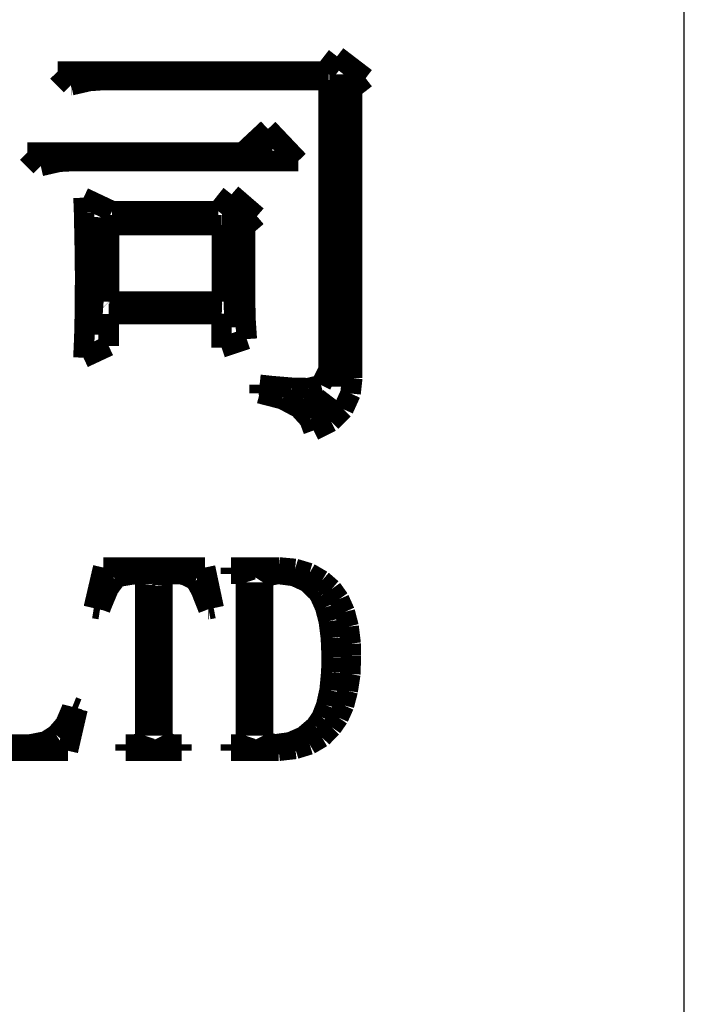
# Model space of a CAD drawing. Extents: x -38 to 372, y -82 to 205.
# Tile 25 of 29: x 363.23 to 366.52, y -72.72 to -67.85. Entities that reach past the tile are written whole.
import ezdxf

# ---------------------------------------------------------------- set-up
doc = ezdxf.new("R2010")
doc.units = 0
doc.layers.add('BOARD_GEOMETRY_DIMENSION', color=2, linetype='CONTINUOUS')
doc.layers.add('BOARD_GEOMETRY_SILKSCREEN_TOP', color=1, linetype='CONTINUOUS')

msp = doc.modelspace()

# ---------------------------------------------------------------- linework, layer by layer
at = {"layer": 'BOARD_GEOMETRY_DIMENSION'}
msp.add_lwpolyline([(366.516412, -76.604368), (366.516412, 186.745626)], dxfattribs=at)
for points, const_width in [([(364.739936, -68.105528), (364.798356, -68.030598)], 0.1016), ([(364.798356, -68.030598), (364.939834, -68.138802)], 0.1016), ([(364.798356, -68.030852), (364.79861, -68.030852)], 0.1016), ([(363.415834, -68.105528), (364.739936, -68.105528)], 0.1016), ([(363.482636, -68.173346), (363.415834, -68.105528)], 0.1016), ([(363.64926, -68.147184), (363.57306, -68.152518)], 0.1016), ([(364.756954, -68.147184), (363.64926, -68.147184)], 0.1016), ([(364.756954, -69.58076), (364.756954, -68.147184)], 0.1016), ([(364.823248, -68.120006), (364.819438, -69.66458)], 0.127), ([(364.939834, -68.138802), (364.87354, -68.189856)], 0.1016), ([(363.57306, -68.152518), (363.482636, -68.173346)], 0.1016), ([(363.482636, -68.173092), (363.48416, -68.173092)], 0.1016), ([(364.87354, -68.189856), (364.87354, -69.622162)], 0.1016), ([(364.332012, -68.50634), (364.456726, -68.389754)], 0.1016), ([(364.60684, -68.547996), (364.456726, -68.389754)], 0.1016), ([(364.402116, -68.470018), (364.480348, -68.47713)], 0.127), ([(363.266228, -68.50634), (364.332012, -68.50634)], 0.1016), ([(363.332522, -68.572888), (363.266228, -68.50634)], 0.1016), ([(363.423454, -68.55206), (363.332522, -68.572888)], 0.1016), ([(363.499146, -68.547996), (363.423454, -68.55206)], 0.1016), ([(364.60684, -68.547996), (363.499146, -68.547996)], 0.1016), ([(363.544358, -68.72986), (363.685328, -68.796408)], 0.1016), ([(363.547152, -68.803774), (363.544358, -68.72986)], 0.1016), ([(364.210346, -68.796408), (364.27664, -68.713096)], 0.1016), ([(364.27664, -68.713096), (364.401862, -68.821554)], 0.1016), ([(364.291626, -68.778628), (364.303564, -69.371464)], 0.127), ([(363.54893, -68.893182), (363.547152, -68.803774)], 0.1016), ([(363.610652, -68.825872), (363.568234, -69.404484)], 0.127), ([(363.685328, -68.796408), (364.210346, -68.796408)], 0.1016), ([(364.401862, -68.821554), (364.343442, -68.871592)], 0.1016), ([(363.670342, -68.865496), (364.228126, -68.865496)], 0.1016), ([(363.670342, -69.243448), (363.670342, -68.865496)], 0.1016), ([(364.228126, -68.865496), (364.229142, -68.866512)], 0.1016), ([(364.229142, -68.866512), (364.229142, -69.244464)], 0.1016), ([(364.343442, -68.871592), (364.343442, -69.234812)], 0.1016), ([(363.550962, -68.996306), (363.54893, -68.893182)], 0.1016), ([(363.552232, -69.112892), (363.550962, -68.996306)], 0.1016), ([(363.552232, -69.138038), (363.552232, -69.112892)], 0.1016), ([(363.550962, -69.263768), (363.552232, -69.138038)], 0.1016), ([(363.549946, -69.370702), (363.550962, -69.26453)], 0.1016), ([(363.550962, -69.26453), (363.550962, -69.263768)], 0.1016), ([(363.671358, -69.244464), (363.670342, -69.243448)], 0.1016), ([(364.229142, -69.244464), (363.671358, -69.244464)], 0.1016), ([(364.343442, -69.234812), (364.344712, -69.304408)], 0.1016), ([(363.668564, -69.30517), (363.668564, -69.463158)], 0.1016), ([(364.226348, -69.30517), (363.668564, -69.30517)], 0.1016), ([(364.226856, -69.304408), (364.216442, -69.304408)], 0.1016), ([(364.216442, -69.304408), (364.226348, -69.30517)], 0.1016), ([(364.226856, -69.471032), (364.226856, -69.304408)], 0.1016), ([(364.344712, -69.304408), (364.34522, -69.33057)], 0.1016), ([(364.34522, -69.33057), (364.351824, -69.429376)], 0.1016), ([(363.546644, -69.458078), (363.549946, -69.370702)], 0.1016), ([(363.54385, -69.521578), (363.546644, -69.458078)], 0.1016), ([(364.351824, -69.429376), (364.226856, -69.471032)], 0.1016), ([(363.668564, -69.463158), (363.54385, -69.521578)], 0.1016), ([(364.719362, -69.656706), (364.756954, -69.58076)], 0.1016), ([(364.415324, -69.65569), (364.472728, -69.661786)], 0.1016), ([(364.415324, -69.697346), (364.415324, -69.65569)], 0.1016), ([(364.656624, -69.6722), (364.719362, -69.656706)], 0.1016), ([(364.87354, -69.622162), (364.865158, -69.698362)], 0.1016), ([(364.527846, -69.726302), (364.415324, -69.697346)], 0.1016), ([(364.472728, -69.661786), (364.573312, -69.670168)], 0.1016), ([(364.573312, -69.670168), (364.656624, -69.6722)], 0.1016), ([(364.865158, -69.698362), (364.829852, -69.77634)], 0.1016), ([(364.610142, -69.76999), (364.527846, -69.726302)], 0.1016), ([(364.62843, -69.72808), (364.73003, -69.784214), (364.779814, -69.719444)], 0.127), ([(364.661958, -69.827394), (364.610142, -69.76999)], 0.1016), ([(364.829852, -69.77634), (364.769146, -69.837808)], 0.1016), ([(364.682024, -69.881496), (364.661958, -69.827394)], 0.1016), ([(364.769146, -69.837808), (364.682024, -69.881496)], 0.1016), ([(363.594904, -70.760336), (363.64164, -70.559422)], 0.1016), ([(363.64164, -70.559422), (364.145576, -70.559422)], 0.1016), ([(364.145576, -70.559422), (364.188248, -70.760336)], 0.1016), ([(364.273592, -70.559422), (364.512098, -70.559422)], 0.1016), ([(364.273592, -70.590918), (364.273592, -70.559422)], 0.1016), ([(364.512098, -70.559422), (364.591092, -70.566534)], 0.1016), ([(364.591092, -70.566534), (364.661958, -70.587616)], 0.1016), ([(363.701076, -70.617588), (363.668818, -70.66153)], 0.1016), ([(363.719872, -70.604126), (363.701076, -70.617588)], 0.1016), ([(363.800898, -70.590918), (363.719872, -70.604126)], 0.1016), ([(363.843824, -70.595744), (363.800898, -70.590918)], 0.1016), ([(363.848904, -70.64375), (363.843824, -70.595744)], 0.1016), ([(363.939328, -70.595744), (363.934248, -70.64883)], 0.1016), ([(363.997748, -70.590918), (363.939328, -70.595744)], 0.1016), ([(364.039404, -70.593712), (363.997748, -70.590918)], 0.1016), ([(364.09884, -70.622922), (364.039404, -70.593712)], 0.1016), ([(364.09884, -70.623938), (364.09884, -70.622922)], 0.1016), ([(364.125764, -70.672706), (364.09884, -70.623938)], 0.1016), ([(364.304834, -70.590918), (364.273592, -70.590918)], 0.1016), ([(364.337092, -70.601332), (364.304834, -70.590918)], 0.1016), ([(364.347506, -70.633336), (364.337092, -70.601332)], 0.1016), ([(364.453678, -70.601332), (364.43285, -70.633336)], 0.1016), ([(364.506764, -70.590918), (364.453678, -70.601332)], 0.1016), ([(364.586012, -70.601332), (364.506764, -70.590918)], 0.1016), ([(364.650528, -70.63105), (364.586012, -70.601332)], 0.1016), ([(364.702598, -70.681088), (364.650528, -70.63105)], 0.1016), ([(364.661958, -70.587616), (364.724188, -70.623938)], 0.1016), ([(364.724188, -70.623938), (364.772194, -70.665594)], 0.1016), ([(363.668818, -70.66153), (363.633512, -70.745604)], 0.1016), ([(363.848904, -71.392034), (363.848904, -70.64375)], 0.1016), ([(363.934248, -70.64883), (363.934248, -71.392034)], 0.1016), ([(364.16234, -70.765416), (364.125764, -70.672706)], 0.1016), ([(364.347506, -71.392034), (364.347506, -70.633336)], 0.1016), ([(364.43285, -70.633336), (364.43285, -71.392034)], 0.1016), ([(364.772194, -70.665594), (364.808516, -70.716394)], 0.1016), ([(364.71479, -70.700138), (364.702598, -70.681088)], 0.1016), ([(364.739936, -70.756018), (364.71479, -70.700138)], 0.1016), ([(364.808516, -70.716394), (364.83671, -70.779132)], 0.1016), ([(363.626146, -70.765416), (363.594904, -70.760336)], 0.1016), ([(363.633512, -70.745604), (363.626146, -70.765416)], 0.1016), ([(364.188248, -70.760336), (364.16234, -70.765416)], 0.1016), ([(364.16234, -70.764908), (364.16488, -70.764908)], 0.1016), ([(364.757716, -70.825106), (364.739936, -70.756018)], 0.1016), ([(364.76813, -70.908418), (364.757716, -70.825106)], 0.1016), ([(364.83671, -70.779132), (364.855506, -70.85203)], 0.1016), ([(364.855506, -70.85203), (364.86592, -70.936104)], 0.1016), ([(364.772194, -71.004938), (364.76813, -70.908418)], 0.1016), ([(364.86592, -70.936104), (364.866936, -70.994524)], 0.1016), ([(364.770162, -71.07682), (364.772194, -71.004938)], 0.1016), ([(364.866936, -70.994524), (364.863888, -71.087234)], 0.1016), ([(364.76178, -71.166228), (364.770162, -71.07682)], 0.1016), ([(364.863888, -71.087234), (364.851188, -71.16953)], 0.1016), ([(364.745016, -71.241412), (364.76178, -71.166228)], 0.1016), ([(364.851188, -71.16953), (364.832646, -71.241412)], 0.1016), ([(363.453426, -71.335138), (363.485684, -71.260208)], 0.1016), ([(363.51464, -71.258938), (363.466888, -71.465948)], 0.1016), ([(363.485684, -71.260208), (363.488732, -71.248524)], 0.1016), ([(363.488732, -71.248524), (363.51464, -71.258938)], 0.1016), ([(364.722156, -71.300594), (364.745016, -71.241412)], 0.1016), ([(364.832646, -71.241412), (364.805468, -71.30161)], 0.1016), ([(364.69193, -71.344536), (364.722156, -71.300594)], 0.1016), ([(364.805468, -71.30161), (364.772194, -71.349616)], 0.1016), ([(363.408468, -71.387208), (363.453426, -71.335138)], 0.1016), ([(364.632748, -71.395336), (364.689898, -71.346314)], 0.1016), ([(364.689898, -71.346314), (364.69193, -71.344536)], 0.1016), ([(364.772194, -71.349616), (364.723426, -71.3994)], 0.1016), ([(363.356398, -71.420228), (363.408468, -71.387208)], 0.1016), ([(363.83849, -71.42353), (363.848904, -71.392034)], 0.1016), ([(363.934248, -71.392034), (363.949742, -71.42353)], 0.1016), ([(364.337092, -71.42353), (364.347506, -71.392034)], 0.1016), ([(364.43285, -71.392034), (364.448598, -71.42353)], 0.1016), ([(364.5662, -71.424292), (364.632748, -71.395336)], 0.1016), ([(364.723426, -71.3994), (364.662974, -71.434706)], 0.1016), ([(363.138974, -71.434706), (363.281468, -71.434706)], 0.1016), ([(363.281468, -71.434706), (363.356398, -71.420228)], 0.1016), ([(363.753146, -71.434706), (363.800898, -71.434706)], 0.1016), ([(363.753146, -71.465948), (363.753146, -71.434706)], 0.1016), ([(363.800898, -71.434706), (363.83849, -71.42353)], 0.1016), ([(363.949742, -71.42353), (363.982, -71.434706)], 0.1016), ([(363.982, -71.434706), (364.02899, -71.434706)], 0.1016), ([(364.02899, -71.434706), (364.02899, -71.465948)], 0.1016), ([(364.273592, -71.434706), (364.304834, -71.434706)], 0.1016), ([(364.273592, -71.465948), (364.273592, -71.434706)], 0.1016), ([(364.304834, -71.434706), (364.337092, -71.42353)], 0.1016), ([(364.448598, -71.42353), (364.491016, -71.434706)], 0.1016), ([(364.491016, -71.434706), (364.5662, -71.424292)], 0.1016), ([(364.592108, -71.45655), (364.509812, -71.465948)], 0.1016), ([(364.662974, -71.434706), (364.592108, -71.45655)], 0.1016), ([(363.466888, -71.465948), (362.921296, -71.465948)], 0.1016), ([(364.02899, -71.465948), (363.753146, -71.465948)], 0.1016), ([(364.509812, -71.465948), (364.273592, -71.465948)], 0.1016)]:
    msp.add_lwpolyline(points, dxfattribs=dict(at, const_width=const_width))
at = {"layer": 'BOARD_GEOMETRY_SILKSCREEN_TOP'}
msp.add_lwpolyline([(366.516412, -76.604368), (366.516412, 186.745626)], dxfattribs=at)
for points, const_width in [([(364.739936, -68.105528), (364.798356, -68.030598)], 0.1016), ([(364.798356, -68.030598), (364.939834, -68.138802)], 0.1016), ([(364.798356, -68.030852), (364.79861, -68.030852)], 0.1016), ([(363.482636, -68.173346), (363.415834, -68.105528)], 0.1016), ([(363.415834, -68.105528), (364.739936, -68.105528)], 0.1016), ([(363.64926, -68.147184), (363.57306, -68.152518)], 0.1016), ([(364.756954, -68.147184), (363.64926, -68.147184)], 0.1016), ([(364.756954, -69.58076), (364.756954, -68.147184)], 0.1016), ([(364.823248, -68.120006), (364.819438, -69.66458)], 0.127), ([(364.939834, -68.138802), (364.87354, -68.189856)], 0.1016), ([(363.57306, -68.152518), (363.482636, -68.173346)], 0.1016), ([(363.482636, -68.173092), (363.48416, -68.173092)], 0.1016), ([(364.87354, -68.189856), (364.87354, -69.622162)], 0.1016), ([(364.332012, -68.50634), (364.456726, -68.389754)], 0.1016), ([(364.60684, -68.547996), (364.456726, -68.389754)], 0.1016), ([(364.402116, -68.470018), (364.480348, -68.47713)], 0.127), ([(363.332522, -68.572888), (363.266228, -68.50634)], 0.1016), ([(363.266228, -68.50634), (364.332012, -68.50634)], 0.1016), ([(363.423454, -68.55206), (363.332522, -68.572888)], 0.1016), ([(363.499146, -68.547996), (363.423454, -68.55206)], 0.1016), ([(364.60684, -68.547996), (363.499146, -68.547996)], 0.1016), ([(363.547152, -68.803774), (363.544358, -68.72986)], 0.1016), ([(363.544358, -68.72986), (363.685328, -68.796408)], 0.1016), ([(364.210346, -68.796408), (364.27664, -68.713096)], 0.1016), ([(364.27664, -68.713096), (364.401862, -68.821554)], 0.1016), ([(364.291626, -68.778628), (364.303564, -69.371464)], 0.127), ([(363.54893, -68.893182), (363.547152, -68.803774)], 0.1016), ([(363.610652, -68.825872), (363.568234, -69.404484)], 0.127), ([(363.685328, -68.796408), (364.210346, -68.796408)], 0.1016), ([(364.401862, -68.821554), (364.343442, -68.871592)], 0.1016), ([(363.670342, -69.243448), (363.670342, -68.865496)], 0.1016), ([(363.670342, -68.865496), (364.228126, -68.865496)], 0.1016), ([(364.228126, -68.865496), (364.229142, -68.866512)], 0.1016), ([(364.229142, -68.866512), (364.229142, -69.244464)], 0.1016), ([(364.343442, -68.871592), (364.343442, -69.234812)], 0.1016), ([(363.550962, -68.996306), (363.54893, -68.893182)], 0.1016), ([(363.552232, -69.112892), (363.550962, -68.996306)], 0.1016), ([(363.552232, -69.138038), (363.552232, -69.112892)], 0.1016), ([(363.550962, -69.263768), (363.552232, -69.138038)], 0.1016), ([(363.549946, -69.370702), (363.550962, -69.26453)], 0.1016), ([(363.550962, -69.26453), (363.550962, -69.263768)], 0.1016), ([(363.671358, -69.244464), (363.670342, -69.243448)], 0.1016), ([(364.229142, -69.244464), (363.671358, -69.244464)], 0.1016), ([(364.343442, -69.234812), (364.344712, -69.304408)], 0.1016), ([(364.226348, -69.30517), (363.668564, -69.30517)], 0.1016), ([(363.668564, -69.30517), (363.668564, -69.463158)], 0.1016), ([(364.216442, -69.304408), (364.226348, -69.30517)], 0.1016), ([(364.226856, -69.304408), (364.216442, -69.304408)], 0.1016), ([(364.226856, -69.471032), (364.226856, -69.304408)], 0.1016), ([(364.344712, -69.304408), (364.34522, -69.33057)], 0.1016), ([(364.34522, -69.33057), (364.351824, -69.429376)], 0.1016), ([(363.546644, -69.458078), (363.549946, -69.370702)], 0.1016), ([(363.54385, -69.521578), (363.546644, -69.458078)], 0.1016), ([(364.351824, -69.429376), (364.226856, -69.471032)], 0.1016), ([(363.668564, -69.463158), (363.54385, -69.521578)], 0.1016), ([(364.719362, -69.656706), (364.756954, -69.58076)], 0.1016), ([(364.415324, -69.697346), (364.415324, -69.65569)], 0.1016), ([(364.415324, -69.65569), (364.472728, -69.661786)], 0.1016), ([(364.656624, -69.6722), (364.719362, -69.656706)], 0.1016), ([(364.87354, -69.622162), (364.865158, -69.698362)], 0.1016), ([(364.527846, -69.726302), (364.415324, -69.697346)], 0.1016), ([(364.472728, -69.661786), (364.573312, -69.670168)], 0.1016), ([(364.573312, -69.670168), (364.656624, -69.6722)], 0.1016), ([(364.865158, -69.698362), (364.829852, -69.77634)], 0.1016), ([(364.610142, -69.76999), (364.527846, -69.726302)], 0.1016), ([(364.62843, -69.72808), (364.73003, -69.784214), (364.779814, -69.719444)], 0.127), ([(364.661958, -69.827394), (364.610142, -69.76999)], 0.1016), ([(364.829852, -69.77634), (364.769146, -69.837808)], 0.1016), ([(364.682024, -69.881496), (364.661958, -69.827394)], 0.1016), ([(364.769146, -69.837808), (364.682024, -69.881496)], 0.1016), ([(363.594904, -70.760336), (363.64164, -70.559422)], 0.1016), ([(363.64164, -70.559422), (364.145576, -70.559422)], 0.1016), ([(364.145576, -70.559422), (364.188248, -70.760336)], 0.1016), ([(364.273592, -70.590918), (364.273592, -70.559422)], 0.1016), ([(364.273592, -70.559422), (364.512098, -70.559422)], 0.1016), ([(364.512098, -70.559422), (364.591092, -70.566534)], 0.1016), ([(364.591092, -70.566534), (364.661958, -70.587616)], 0.1016), ([(363.701076, -70.617588), (363.668818, -70.66153)], 0.1016), ([(363.719872, -70.604126), (363.701076, -70.617588)], 0.1016), ([(363.800898, -70.590918), (363.719872, -70.604126)], 0.1016), ([(363.843824, -70.595744), (363.800898, -70.590918)], 0.1016), ([(363.848904, -70.64375), (363.843824, -70.595744)], 0.1016), ([(363.939328, -70.595744), (363.934248, -70.64883)], 0.1016), ([(363.997748, -70.590918), (363.939328, -70.595744)], 0.1016), ([(364.039404, -70.593712), (363.997748, -70.590918)], 0.1016), ([(364.09884, -70.622922), (364.039404, -70.593712)], 0.1016), ([(364.09884, -70.623938), (364.09884, -70.622922)], 0.1016), ([(364.125764, -70.672706), (364.09884, -70.623938)], 0.1016), ([(364.304834, -70.590918), (364.273592, -70.590918)], 0.1016), ([(364.337092, -70.601332), (364.304834, -70.590918)], 0.1016), ([(364.347506, -70.633336), (364.337092, -70.601332)], 0.1016), ([(364.453678, -70.601332), (364.43285, -70.633336)], 0.1016), ([(364.506764, -70.590918), (364.453678, -70.601332)], 0.1016), ([(364.586012, -70.601332), (364.506764, -70.590918)], 0.1016), ([(364.650528, -70.63105), (364.586012, -70.601332)], 0.1016), ([(364.702598, -70.681088), (364.650528, -70.63105)], 0.1016), ([(364.661958, -70.587616), (364.724188, -70.623938)], 0.1016), ([(364.724188, -70.623938), (364.772194, -70.665594)], 0.1016), ([(363.668818, -70.66153), (363.633512, -70.745604)], 0.1016), ([(363.848904, -71.392034), (363.848904, -70.64375)], 0.1016), ([(363.934248, -70.64883), (363.934248, -71.392034)], 0.1016), ([(364.16234, -70.765416), (364.125764, -70.672706)], 0.1016), ([(364.347506, -71.392034), (364.347506, -70.633336)], 0.1016), ([(364.43285, -70.633336), (364.43285, -71.392034)], 0.1016), ([(364.772194, -70.665594), (364.808516, -70.716394)], 0.1016), ([(364.71479, -70.700138), (364.702598, -70.681088)], 0.1016), ([(364.739936, -70.756018), (364.71479, -70.700138)], 0.1016), ([(364.808516, -70.716394), (364.83671, -70.779132)], 0.1016), ([(363.626146, -70.765416), (363.594904, -70.760336)], 0.1016), ([(363.633512, -70.745604), (363.626146, -70.765416)], 0.1016), ([(364.188248, -70.760336), (364.16234, -70.765416)], 0.1016), ([(364.16234, -70.764908), (364.16488, -70.764908)], 0.1016), ([(364.757716, -70.825106), (364.739936, -70.756018)], 0.1016), ([(364.76813, -70.908418), (364.757716, -70.825106)], 0.1016), ([(364.83671, -70.779132), (364.855506, -70.85203)], 0.1016), ([(364.855506, -70.85203), (364.86592, -70.936104)], 0.1016), ([(364.772194, -71.004938), (364.76813, -70.908418)], 0.1016), ([(364.86592, -70.936104), (364.866936, -70.994524)], 0.1016), ([(364.770162, -71.07682), (364.772194, -71.004938)], 0.1016), ([(364.866936, -70.994524), (364.863888, -71.087234)], 0.1016), ([(364.76178, -71.166228), (364.770162, -71.07682)], 0.1016), ([(364.863888, -71.087234), (364.851188, -71.16953)], 0.1016), ([(364.745016, -71.241412), (364.76178, -71.166228)], 0.1016), ([(364.851188, -71.16953), (364.832646, -71.241412)], 0.1016), ([(363.453426, -71.335138), (363.485684, -71.260208)], 0.1016), ([(363.51464, -71.258938), (363.466888, -71.465948)], 0.1016), ([(363.485684, -71.260208), (363.488732, -71.248524)], 0.1016), ([(363.488732, -71.248524), (363.51464, -71.258938)], 0.1016), ([(364.722156, -71.300594), (364.745016, -71.241412)], 0.1016), ([(364.832646, -71.241412), (364.805468, -71.30161)], 0.1016), ([(364.69193, -71.344536), (364.722156, -71.300594)], 0.1016), ([(364.805468, -71.30161), (364.772194, -71.349616)], 0.1016), ([(363.408468, -71.387208), (363.453426, -71.335138)], 0.1016), ([(364.632748, -71.395336), (364.689898, -71.346314)], 0.1016), ([(364.689898, -71.346314), (364.69193, -71.344536)], 0.1016), ([(364.772194, -71.349616), (364.723426, -71.3994)], 0.1016), ([(363.356398, -71.420228), (363.408468, -71.387208)], 0.1016), ([(363.83849, -71.42353), (363.848904, -71.392034)], 0.1016), ([(363.934248, -71.392034), (363.949742, -71.42353)], 0.1016), ([(364.337092, -71.42353), (364.347506, -71.392034)], 0.1016), ([(364.43285, -71.392034), (364.448598, -71.42353)], 0.1016), ([(364.5662, -71.424292), (364.632748, -71.395336)], 0.1016), ([(364.723426, -71.3994), (364.662974, -71.434706)], 0.1016), ([(363.138974, -71.434706), (363.281468, -71.434706)], 0.1016), ([(363.281468, -71.434706), (363.356398, -71.420228)], 0.1016), ([(363.753146, -71.434706), (363.800898, -71.434706)], 0.1016), ([(363.753146, -71.465948), (363.753146, -71.434706)], 0.1016), ([(363.800898, -71.434706), (363.83849, -71.42353)], 0.1016), ([(363.949742, -71.42353), (363.982, -71.434706)], 0.1016), ([(363.982, -71.434706), (364.02899, -71.434706)], 0.1016), ([(364.02899, -71.434706), (364.02899, -71.465948)], 0.1016), ([(364.273592, -71.434706), (364.304834, -71.434706)], 0.1016), ([(364.273592, -71.465948), (364.273592, -71.434706)], 0.1016), ([(364.304834, -71.434706), (364.337092, -71.42353)], 0.1016), ([(364.448598, -71.42353), (364.491016, -71.434706)], 0.1016), ([(364.491016, -71.434706), (364.5662, -71.424292)], 0.1016), ([(364.592108, -71.45655), (364.509812, -71.465948)], 0.1016), ([(364.662974, -71.434706), (364.592108, -71.45655)], 0.1016), ([(363.466888, -71.465948), (362.921296, -71.465948)], 0.1016), ([(364.02899, -71.465948), (363.753146, -71.465948)], 0.1016), ([(364.509812, -71.465948), (364.273592, -71.465948)], 0.1016)]:
    msp.add_lwpolyline(points, dxfattribs=dict(at, const_width=const_width))

doc.saveas('drawing.dxf')
